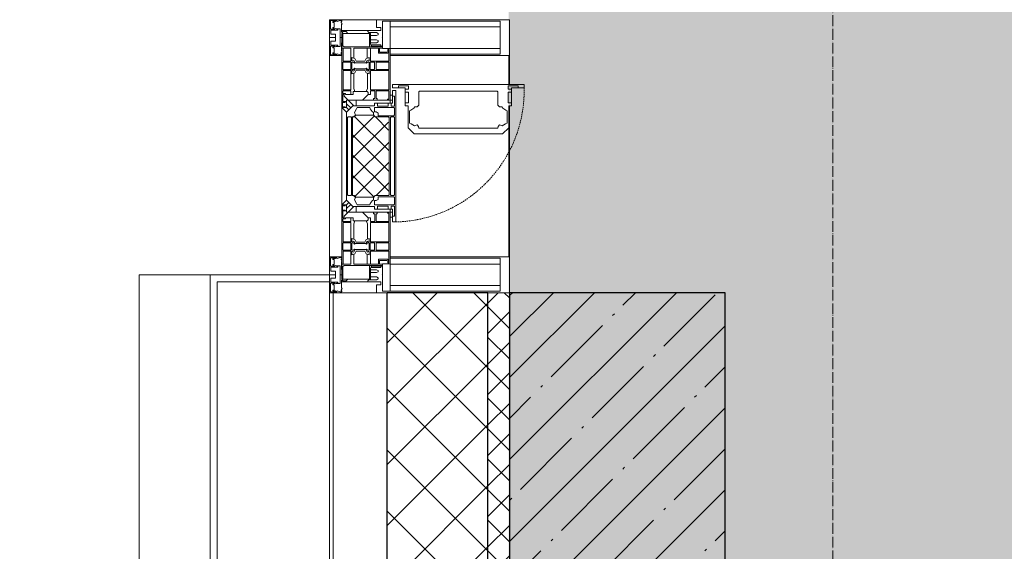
# Model space of a CAD drawing. Header units: millimetres. Extents: x -531352 to 178656, y -69521 to 326874.
# Tile 127 of 256: x -193434 to -192065, y 293927 to 294667. Entities that reach past the tile are written whole.
import ezdxf
from ezdxf import colors
from ezdxf.entities.mleader import LeaderData, LeaderLine
from ezdxf.math import Vec2, Vec3

# ---------------------------------------------------------------- set-up
doc = ezdxf.new("R2010")
doc.units = ezdxf.units.MM
doc.linetypes.add('-D1-02х01', pattern=[3, 2, -1])
doc.linetypes.add('-D1d1-15x02', pattern=[19, 15, -2, 0, -2])
for name, color, linetype, lineweight in [('_0', 7, 'Continuous', 13), ('A-COLS', 7, 'Continuous', 5), ('A-DETL-GENF', 7, 'Continuous', 5), ('A-GLAZ', 7, 'Continuous', 5), ('A-GLAZ-CURT', 8, 'Continuous', 5), ('A-GLAZ-CWMG', 8, 'Continuous', 5), ('A-WALL', 7, 'Continuous', 5), ('A-WALL-FNSH', 8, 'Continuous', 5), ('dim_pot', 183, 'Continuous', 9), ('I-WALL', 7, 'Continuous', 5), ('S-COLS', 7, 'Continuous', 5), ('S-GRID', 7, 'Continuous', 5)]:
    doc.layers.add(name, color=color, linetype=linetype, lineweight=lineweight)
doc.styles.add('In tre', font='isocpeur.ttf', dxfattribs={"width": 0.8, "oblique": 10})

# ---------------------------------------------------------------- blocks, each defined once
blk = doc.blocks.new('Rectangular Mullion - 50Wx250H-V1-50_AS_M_L23')
at = {"layer": 'A-DETL-GENF'}
for p, q in [((-25, 84), (-25, 250)), ((-25, 250), (0, 250)), ((25, 250), (0, 250)), ((25, 65.2), (25, 250)), ((-23, 237.3), (0, 237.3)), ((-23, 237.3), (-23, 84)), ((-14.9, 84), (-14.9, 237.3)), ((23, 237.3), (0, 237.3)), ((14.9, 84), (14.9, 237.3)), ((23, 237.3), (23, 73.6)), ((0, 84), (-15, 84)), ((0, 84), (23, 84)), ((-0.5, 73.6), (-15, 73.6)), ((-10, 71.3), (-12, 71.3)), ((-10, 57.4), (-10, 71.3)), ((0.5, 73.6), (23, 73.6)), ((10, 71.3), (14, 71.3)), ((10, 53), (10, 71.3)), ((14, 71.3), (14, 65.2)), ((-7, 65.2), (-5.9, 67.3)), ((-7, 65.2), (-7, 57)), ((-4.1, 67.3), (-5.9, 67.3)), ((-4.1, 67.3), (-2.9, 65.1)), ((-2.9, 65.1), (-2.9, 57)), ((4.1, 67.3), (2.9, 65.1)), ((2.9, 65.1), (2.9, 57)), ((4.1, 67.3), (5.9, 67.3)), ((7, 65.2), (5.9, 67.3)), ((7, 65.2), (7, 54.7)), ((14, 65.2), (25, 65.2)), ((8.7, 53), (7, 54.7)), ((8.7, 53), (10, 53)), ((10, 53), (10, 17)), ((-23.8, 14.6), (-25, 14.2)), ((-25, 0), (-25, 14.2)), ((-23.8, 17), (-23.8, 14.6)), ((-22.5, 10.6), (-23.8, 14.6)), ((-22.3, 17), (-22.3, 16)), ((-22.3, 16), (-21.3, 16)), ((-19.9, 17), (-21.3, 16)), ((-7.4, 16.6), (-18.4, 16.6)), ((-12.2, 9), (-12.2, 14.8)), ((-12.2, 14.8), (0, 14.8)), ((-2.6, 16.8), (0, 16.8)), ((2.6, 16.8), (0, 16.8)), ((0, 14.8), (0, 16.8)), ((0, 14.8), (0, 16.8)), ((12.2, 14.8), (0, 14.8)), ((8.5, 23), (6, 25.5)), ((6, 18), (7.4, 18)), ((7.4, 18), (7.4, 16.6)), ((7.4, 16.6), (18.4, 16.6)), ((7.5, 18.5), (8.5, 18.5)), ((7.5, 17), (7.5, 18.5)), ((10, 17), (7.5, 17)), ((8.5, 18.5), (8.5, 23)), ((12.2, 9), (12.2, 14.8)), ((18.4, 16.6), (19, 17.6)), ((19, 17.6), (21.3, 16)), ((22.3, 16), (21.3, 16)), ((22.3, 17), (22.3, 16)), ((22.3, 17), (23.8, 17)), ((22.5, 10.6), (23.8, 14.6)), ((23.8, 17), (23.8, 14.6)), ((23.8, 14.6), (25, 14.2)), ((25, 0), (25, 14.2)), ((-22.5, 10.6), (-23.7, 9.9)), ((-23.7, 1.3), (-23.7, 9.9)), ((-23.7, 1.3), (-11.8, 1.3)), ((-23.2, 10.2), (-22.5, 8)), ((-22.5, 8), (-22.5, 4.5)), ((-21.3, 4.5), (-22.5, 4.5)), ((-21.3, 4.5), (-21.3, 6.5)), ((-21.3, 6.5), (-14.2, 6.5)), ((-14.2, 6.5), (-14.2, 4.5)), ((-13.2, 4.5), (-14.2, 4.5)), ((-13.2, 4.5), (-12.2, 7.2)), ((-12.7, 7.6), (-11.3, 11.4)), ((-12.7, 7.6), (-11.8, 6.9)), ((-11.8, 1.3), (-11.8, 6.9)), ((-10.5, 11.2), (-11.3, 11.4)), ((-10.5, 1.5), (-10.5, 11.2)), ((-4.8, 1.5), (-10.5, 1.5)), ((0, 8), (-4.8, 8)), ((-4.8, 1.5), (-4.8, 8)), ((0, 0), (0, 8)), ((0, 8), (4.8, 8)), ((0, 0), (0, 8)), ((4.8, 1.5), (4.8, 8)), ((4.8, 1.5), (10.5, 1.5)), ((10.5, 11.2), (11.3, 11.4)), ((10.5, 1.5), (10.5, 11.2)), ((12.7, 7.6), (11.3, 11.4)), ((12.7, 7.6), (11.8, 6.9)), ((11.8, 1.3), (11.8, 6.9)), ((23.7, 1.3), (11.8, 1.3)), ((13.2, 4.5), (12.2, 7.2)), ((13.2, 4.5), (14.2, 4.5)), ((21.3, 6.5), (14.2, 6.5)), ((14.2, 6.5), (14.2, 4.5)), ((21.3, 4.5), (21.3, 6.5)), ((21.3, 4.5), (22.5, 4.5)), ((22.5, 10.6), (23.7, 9.9)), ((23.2, 10.2), (22.5, 8)), ((22.5, 8), (22.5, 4.5)), ((23.7, 1.3), (23.7, 9.9)), ((-25, 0), (0, 0)), ((25, 0), (0, 0))]:
    blk.add_line(p, q, dxfattribs=at)
for centre, start, end in [((-0.5, 73.1), 360, 90), ((0.5, 73.1), 90, 180)]:
    blk.add_arc(centre, 0.5, start, end, dxfattribs=at)
blk = doc.blocks.new('Rectangular Mullion - R_StandardFrame_50Wx250H-3540733-50_AS_M_L23')
at = {"layer": 'A-GLAZ-CWMG', "lineweight": 9}
for p, q in [((-25, -17), (-25, 0)), ((-25, 0), (25, 0)), ((25, 0), (25, -250)), ((-25, -250), (-25, -84)), ((25, -250), (-25, -250))]:
    blk.add_line(p, q, dxfattribs=at)
blk = doc.blocks.new('A_PAN_Створка - 383мм-V17-50_AS_M_L23')
at = {"layer": 'A-GLAZ-CURT'}
h = blk.add_hatch(dxfattribs=at)
h.set_pattern_fill('FP_19', color=256, style=0, pattern_type=2)
h.set_pattern_definition([(315, (-8590, -750), (14.142136, 14.142136), []), (45, (-8590, -750), (-14.142136, 14.142136), [])])
h.paths.add_polyline_path([(-57.2, -60.8), (-54.6, -63.4), (-53.6, -82.7), (54.6, -81.8), (54.6, -63.4), (57.2, -60.8), (57.2, -36.4), (54.9, -34.1), (54.5, -31.8), (-54.5, -31.8), (-54.9, -34.1), (-57.2, -36.4)])
at = {"layer": 'A-DETL-GENF'}
for p, q in [((-70, -32.1), (-61.4, -23.5)), ((61.4, -23.5), (-61.4, -23.5)), ((-54.9, -25.8), (-53.9, -24.8)), ((-54.9, -29.5), (-54.9, -25.8)), ((-53.9, -24.8), (53.9, -24.8)), ((54.9, -25.8), (53.9, -24.8)), ((54.9, -29.5), (54.9, -25.8)), ((70, -32.1), (61.4, -23.5)), ((-70, -62.5), (-70, -32.1)), ((-67.8, -38.3), (-65.7, -37.4)), ((-67.8, -55.7), (-67.8, -38.3)), ((-65.7, -37.4), (-60.8, -34.7)), ((-60.8, -34.7), (-57.3, -35.9)), ((-55.2, -33.8), (-57.3, -35.9)), ((-54.9, -34.1), (-57.2, -36.4)), ((-57.2, -36.4), (-57.2, -60.8)), ((-55.2, -33.8), (-54.8, -31.5)), ((-53.9, -30.5), (-54.9, -29.5)), ((-54.5, -31.8), (-54.9, -34.1)), ((0, -31.5), (-54.8, -31.5)), ((54.5, -31.8), (-54.5, -31.8)), ((53.9, -30.5), (-53.9, -30.5)), ((0, -31.5), (54.8, -31.5)), ((53.9, -30.5), (54.9, -29.5)), ((54.9, -34.1), (54.5, -31.8)), ((55.2, -33.8), (54.8, -31.5)), ((57.2, -36.4), (54.9, -34.1)), ((55.2, -33.8), (57.3, -35.9)), ((57.2, -60.8), (57.2, -36.4)), ((60.8, -34.7), (57.3, -35.9)), ((65.7, -37.4), (60.8, -34.7)), ((67.8, -38.3), (65.7, -37.4)), ((67.8, -55.7), (67.8, -38.3)), ((70, -62.5), (70, -32.1)), ((-73.9, -62.5), (-70, -62.5)), ((-73.9, -87.5), (-73.9, -62.5)), ((-69.4, -66.5), (-73.9, -66.5)), ((-69.4, -81.5), (-69.4, -66.5)), ((-61.7, -62.5), (-67.9, -62.5)), ((-67.9, -62.5), (-67.9, -89.3)), ((-66, -56.5), (-67.8, -55.7)), ((-66, -56.5), (-62, -59.1)), ((-62, -59.1), (-60.7, -61)), ((-61.7, -64.9), (-61.7, -62.5)), ((-60.1, -67.7), (-61.7, -64.9)), ((-60.7, -61), (-57.4, -61)), ((-56.4, -67.7), (-60.1, -67.7)), ((-57.4, -61), (-54.9, -63.5)), ((-57.2, -60.8), (-54.6, -63.4)), ((-56.4, -89.4), (-56.4, -67.7)), ((-54.9, -63.5), (-54.9, -81.9)), ((-54.6, -63.4), (-54.6, -81.8)), ((54.6, -63.4), (57.2, -60.8)), ((54.6, -81.8), (54.6, -63.4)), ((57.4, -61), (54.9, -63.5)), ((54.9, -63.5), (54.9, -81.9)), ((56.4, -67.7), (60.1, -67.7)), ((56.4, -89.4), (56.4, -67.7)), ((60.7, -61), (57.4, -61)), ((60.1, -67.7), (61.7, -64.9)), ((62, -59.1), (60.7, -61)), ((61.7, -62.5), (67.9, -62.5)), ((61.7, -64.9), (61.7, -62.5)), ((66, -56.5), (62, -59.1)), ((66, -56.5), (67.8, -55.7)), ((67.9, -62.5), (67.9, -89.3)), ((69.4, -66.5), (73.9, -66.5)), ((69.4, -81.5), (69.4, -66.5)), ((73.9, -62.5), (70, -62.5)), ((73.9, -87.5), (73.9, -62.5)), ((-73.9, -81.5), (-69.4, -81.5)), ((-54.9, -81.9), (-53.8, -83)), ((-54.6, -81.8), (-53.6, -82.7)), ((53.6, -82.7), (54.6, -81.8)), ((54.9, -81.9), (53.8, -83)), ((73.9, -81.5), (69.4, -81.5)), ((-91.5, -87.5), (-73.9, -87.5)), ((-91.5, -92), (-91.5, -87.5)), ((-91.5, -92), (91.5, -92)), ((-83.4, -90.3), (-83.4, -87.5)), ((-83.4, -90.3), (-69.4, -90.3)), ((-69.4, -85.5), (-73.9, -85.5)), ((-69.4, -90.3), (-69.4, -85.5)), ((-67.9, -89.3), (-66.9, -90.3)), ((-66.9, -90.3), (-57.4, -90.3)), ((-57.4, -90.3), (-56.4, -89.4)), ((-54.9, -85.6), (-53.9, -84.6)), ((-54.9, -89.3), (-54.9, -85.6)), ((-53.9, -90.3), (-54.9, -89.3)), ((-53.9, -84.6), (53.9, -84.6)), ((53.9, -90.3), (-53.9, -90.3)), ((53.8, -83), (-53.8, -83)), ((-53.6, -82.7), (53.6, -82.7)), ((54.9, -85.6), (53.9, -84.6)), ((53.9, -90.3), (54.9, -89.3)), ((54.9, -89.3), (54.9, -85.6)), ((57.4, -90.3), (56.4, -89.4)), ((66.9, -90.3), (57.4, -90.3)), ((67.9, -89.3), (66.9, -90.3)), ((69.4, -85.5), (73.9, -85.5)), ((69.4, -90.3), (69.4, -85.5)), ((83.4, -90.3), (69.4, -90.3)), ((91.5, -87.5), (73.9, -87.5)), ((83.4, -90.3), (83.4, -87.5)), ((91.5, -92), (91.5, -87.5))]:
    blk.add_line(p, q, dxfattribs=at)
at = {"layer": 'A-DETL-GENF', "color": 9, "true_color": 0xc8c8c8}
for p, q in [((95.1, -87.5), (95.1, -105.1)), ((99.6, -87.5), (95.1, -87.5)), ((97.9, -95.6), (95.1, -95.6)), ((97.9, -95.6), (97.9, -109.6)), ((99.6, -270.5), (99.6, -87.5)), ((39.7, -109), (31.1, -117.6)), ((70.1, -109), (39.7, -109)), ((70.1, -105.1), (70.1, -109)), ((95.1, -105.1), (70.1, -105.1)), ((74.1, -109.6), (74.1, -105.1)), ((89.1, -105.1), (89.1, -109.6)), ((93.1, -109.6), (93.1, -105.1)), ((31.1, -117.6), (31.1, -240.4)), ((41.4, -123.8), (43.5, -121.7)), ((45, -113.3), (42.3, -118.2)), ((42.3, -118.2), (43.5, -121.7)), ((45.9, -111.2), (45, -113.3)), ((63.3, -111.2), (45.9, -111.2)), ((64.1, -113), (63.3, -111.2)), ((64.1, -113), (66.7, -117)), ((66.7, -117), (68.6, -118.3)), ((68.6, -118.3), (68.6, -121.6)), ((68.6, -121.6), (71.1, -124.1)), ((89.1, -109.6), (74.1, -109.6)), ((97.9, -109.6), (93.1, -109.6)), ((41.4, -123.8), (39.1, -124.2)), ((39.1, -179), (39.1, -124.2)), ((71.1, -124.1), (89.5, -124.1)), ((89.5, -124.1), (90.6, -125.2)), ((90.6, -125.2), (90.6, -232.8)), ((39.1, -179), (39.1, -233.8)), ((89.5, -233.9), (90.6, -232.8)), ((39.7, -249), (31.1, -240.4)), ((41.4, -234.2), (39.1, -233.8)), ((41.4, -234.2), (43.5, -236.3)), ((42.3, -239.8), (43.5, -236.3)), ((45, -244.7), (42.3, -239.8)), ((45.9, -246.8), (45, -244.7)), ((64.1, -245), (63.3, -246.8)), ((64.1, -245), (66.7, -241)), ((66.7, -241), (68.6, -239.7)), ((68.6, -236.4), (71.1, -233.9)), ((68.6, -239.7), (68.6, -236.4)), ((71.1, -233.9), (89.5, -233.9)), ((70.1, -249), (39.7, -249)), ((63.3, -246.8), (45.9, -246.8)), ((70.1, -252.9), (70.1, -249)), ((95.1, -252.9), (70.1, -252.9)), ((74.1, -248.4), (74.1, -252.9)), ((89.1, -248.4), (74.1, -248.4)), ((89.1, -252.9), (89.1, -248.4)), ((93.1, -248.4), (93.1, -252.9)), ((97.9, -248.4), (93.1, -248.4)), ((95.1, -270.5), (95.1, -252.9)), ((97.9, -262.4), (97.9, -248.4)), ((97.9, -262.4), (95.1, -262.4)), ((99.6, -270.5), (95.1, -270.5))]:
    blk.add_line(p, q, dxfattribs=at)
at = {"layer": 'A-GLAZ'}
for p, q in [((-67.9, -17), (-171, -17)), ((-171, -17), (-171, -57)), ((-171, -18.5), (-153.5, -18.5)), ((-153.5, -18.5), (-152, -20)), ((-152, -20), (-152, -73.5)), ((-150.5, -17), (-150.5, -29.4)), ((-132.4, -18.6), (-150.5, -18.6)), ((-132.4, -29.4), (-132.4, -18.6)), ((-131, -18.2), (-131, -29.5)), ((-120.8, -18.2), (-131, -18.2)), ((-120.8, -18.2), (-120.8, -29.5)), ((-119.3, -18.6), (-92.5, -18.6)), ((-119.3, -29.4), (-119.3, -18.6)), ((-92.5, -18.6), (-92.5, -29.4)), ((-90.8, -18.5), (-90.8, -29.4)), ((-87.3, -18.5), (-90.8, -18.5)), ((-87.3, -20.4), (-87.3, -18.5)), ((-87.3, -20.4), (-87.3, -21.9)), ((-84.8, -20.4), (-87.3, -20.4)), ((-87.3, -21.9), (-85.9, -21.9)), ((-85.9, -18.2), (-85.9, -20.4)), ((-75.9, -18.2), (-85.9, -18.2)), ((-85.9, -21.9), (-85.9, -29.4)), ((-83.4, -20.4), (-84.8, -20.4)), ((-70, -33.8), (-83.4, -20.4)), ((-78, -84), (-78, -23.5)), ((-78, -23.5), (-67.9, -23.5)), ((-75.9, -21.5), (-75.9, -18.2)), ((-75.9, -21.5), (-75.9, -23.5)), ((-74.9, -21.5), (-75.9, -21.5)), ((-75.9, -23.5), (-73, -23.5)), ((-74.9, -17.9), (-74.9, -21.5)), ((-68.9, -17.9), (-74.9, -17.9)), ((-67.2, -29.3), (-73, -23.5)), ((-61.4, -23.5), (-70, -32.1)), ((-68.9, -21.5), (-68.9, -17.9)), ((-67.9, -21.5), (-68.9, -21.5)), ((67.9, -17), (-67.9, -17)), ((-61.4, -23.5), (-67.9, -17)), ((-67.9, -17), (-67.9, -23.5)), ((-67.9, -17), (67.9, -17)), ((-67.9, -21.5), (-67.9, -23.5)), ((-67.9, -23.5), (-64.6, -26.8)), ((-67.9, -23.5), (-64.6, -26.8)), ((-64.6, -26.8), (-67.2, -29.3)), ((-64.6, -26.8), (-61.4, -23.5)), ((61.4, -23.5), (-61.4, -23.5)), ((67.9, -17), (61.4, -23.5)), ((70, -32.1), (61.4, -23.5)), ((61.4, -23.5), (64.6, -26.8)), ((67.9, -23.5), (64.6, -26.8)), ((64.6, -26.8), (67.9, -23.5)), ((64.6, -26.8), (67.2, -29.3)), ((67.2, -29.3), (73, -23.5)), ((67.9, -23.5), (67.9, -17)), ((171, -17), (67.9, -17)), ((67.9, -21.5), (67.9, -23.5)), ((67.9, -21.5), (68.9, -21.5)), ((67.9, -23.5), (78, -23.5)), ((68.9, -17.9), (74.9, -17.9)), ((68.9, -21.5), (68.9, -17.9)), ((70, -33.8), (83.4, -20.4)), ((75.9, -23.5), (73, -23.5)), ((74.9, -17.9), (74.9, -21.5)), ((74.9, -21.5), (75.9, -21.5)), ((75.9, -18.2), (85.9, -18.2)), ((75.9, -21.5), (75.9, -18.2)), ((75.9, -21.5), (75.9, -23.5)), ((78, -23.5), (78, -84)), ((83.4, -20.4), (84.8, -20.4)), ((84.8, -20.4), (87.3, -20.4)), ((85.9, -18.2), (85.9, -20.4)), ((85.9, -21.9), (85.9, -29.4)), ((87.3, -21.9), (85.9, -21.9)), ((87.3, -18.5), (90.8, -18.5)), ((87.3, -20.4), (87.3, -18.5)), ((87.3, -20.4), (87.3, -21.9)), ((90.8, -18.5), (90.8, -29.4)), ((92.5, -18.6), (92.5, -29.4)), ((119.3, -18.6), (92.5, -18.6)), ((119.3, -29.4), (119.3, -18.6)), ((120.8, -18.2), (120.8, -29.5)), ((120.8, -18.2), (131, -18.2)), ((131, -18.2), (131, -29.5)), ((132.4, -18.6), (150.5, -18.6)), ((132.4, -29.4), (132.4, -18.6)), ((150.5, -17), (150.5, -29.4)), ((153.5, -18.5), (152, -20)), ((152, -20), (152, -73.5)), ((171, -18.5), (153.5, -18.5)), ((171, -57), (171, -17)), ((-150.5, -29.4), (-132.4, -29.4)), ((-150.5, -33.6), (-150.5, -68)), ((-136.3, -33.6), (-150.5, -33.6)), ((-137.2, -31), (-135.8, -35)), ((-132.5, -31), (-137.2, -31)), ((-132.1, -36.8), (-135.8, -35)), ((-132.5, -31.9), (-133.4, -33.7)), ((-133.4, -33.7), (-130.1, -35.3)), ((-132.5, -31.9), (-132.5, -31)), ((-132.1, -49), (-132.1, -36.8)), ((-131, -29.5), (-120.8, -29.5)), ((-131, -30.9), (-131, -33)), ((-120.8, -30.9), (-131, -30.9)), ((-129.4, -34.6), (-131, -33)), ((-130.1, -35.3), (-129.4, -34.6)), ((-130.1, -35.3), (-130.1, -50.4)), ((-122.4, -34.6), (-120.8, -33)), ((-121.7, -35.3), (-122.4, -34.6)), ((-118.4, -33.7), (-121.7, -35.3)), ((-121.7, -35.3), (-121.7, -50.4)), ((-120.8, -30.9), (-120.8, -33)), ((-119.7, -36.8), (-115.9, -35)), ((-119.7, -49), (-119.7, -36.8)), ((-92.5, -29.4), (-119.3, -29.4)), ((-119.3, -31), (-114.6, -31)), ((-119.3, -31.9), (-119.3, -31)), ((-119.3, -31.9), (-118.4, -33.7)), ((-114.6, -31), (-115.9, -35)), ((-94.1, -33.5), (-115.4, -33.5)), ((-89.9, -35.1), (-94.1, -33.5)), ((-90.8, -29.4), (-85.9, -29.4)), ((-89.9, -32.5), (-89.9, -35.1)), ((-85.9, -32.5), (-89.9, -32.5)), ((-89.9, -35.1), (-89.9, -50.9)), ((-85.9, -29.4), (-85.9, -32.5)), ((-78, -36.8), (-70, -36.8)), ((-78, -45.6), (-78, -36.8)), ((-70, -32.1), (-70, -62.5)), ((-70, -36.8), (-70, -33.8)), ((70, -62.5), (70, -32.1)), ((70, -36.8), (70, -33.8)), ((78, -36.8), (70, -36.8)), ((78, -45.6), (78, -36.8)), ((85.9, -29.4), (85.9, -32.5)), ((90.8, -29.4), (85.9, -29.4)), ((85.9, -32.5), (89.9, -32.5)), ((89.9, -32.5), (89.9, -35.1)), ((89.9, -35.1), (94.1, -33.5)), ((89.9, -35.1), (89.9, -50.9)), ((92.5, -29.4), (119.3, -29.4)), ((94.1, -33.5), (115.4, -33.5)), ((114.6, -31), (115.9, -35)), ((119.3, -31), (114.6, -31)), ((119.7, -36.8), (115.9, -35)), ((119.3, -31.9), (118.4, -33.7)), ((118.4, -33.7), (121.7, -35.3)), ((119.3, -31.9), (119.3, -31)), ((119.7, -49), (119.7, -36.8)), ((131, -29.5), (120.8, -29.5)), ((120.8, -30.9), (120.8, -33)), ((120.8, -30.9), (131, -30.9)), ((122.4, -34.6), (120.8, -33)), ((121.7, -35.3), (122.4, -34.6)), ((121.7, -35.3), (121.7, -50.4)), ((129.4, -34.6), (131, -33)), ((130.1, -35.3), (129.4, -34.6)), ((133.4, -33.7), (130.1, -35.3)), ((130.1, -35.3), (130.1, -50.4)), ((131, -30.9), (131, -33)), ((132.1, -36.8), (135.8, -35)), ((132.1, -49), (132.1, -36.8)), ((150.5, -29.4), (132.4, -29.4)), ((132.5, -31), (137.2, -31)), ((132.5, -31.9), (132.5, -31)), ((132.5, -31.9), (133.4, -33.7)), ((137.2, -31), (135.8, -35)), ((136.3, -33.6), (150.5, -33.6)), ((150.5, -33.6), (150.5, -68)), ((-136.4, -52.4), (-150.5, -52.4)), ((-137.2, -54.8), (-135.8, -50.8)), ((-132.5, -54.8), (-137.2, -54.8)), ((-132.1, -49), (-135.8, -50.8)), ((-133.4, -52), (-130.1, -50.4)), ((-132.5, -53.8), (-133.4, -52)), ((-132.5, -53.8), (-132.5, -54.8)), ((-129.4, -51.1), (-131, -52.7)), ((-131, -55.1), (-131, -52.7)), ((-130.1, -50.4), (-129.4, -51.1)), ((-121.7, -50.4), (-122.4, -51.1)), ((-122.4, -51.1), (-120.8, -52.7)), ((-118.4, -52), (-121.7, -50.4)), ((-120.8, -55.1), (-120.8, -52.7)), ((-119.7, -49), (-115.9, -50.8)), ((-119.3, -53.8), (-118.4, -52)), ((-119.3, -53.8), (-119.3, -54.8)), ((-119.3, -54.8), (-114.6, -54.8)), ((-114.6, -54.8), (-115.9, -50.8)), ((-94.1, -52.5), (-115.3, -52.5)), ((-89.9, -50.9), (-94.1, -52.5)), ((-89.9, -52.2), (-89.9, -50.9)), ((-89.9, -52.2), (-88.6, -53.5)), ((-85.9, -53.5), (-88.6, -53.5)), ((-85.9, -53.5), (-78, -45.6)), ((-85.9, -56.6), (-85.9, -53.5)), ((85.9, -53.5), (78, -45.6)), ((85.9, -53.5), (88.6, -53.5)), ((85.9, -56.6), (85.9, -53.5)), ((89.9, -52.2), (88.6, -53.5)), ((89.9, -50.9), (94.1, -52.5)), ((89.9, -52.2), (89.9, -50.9)), ((94.1, -52.5), (115.3, -52.5)), ((114.6, -54.8), (115.9, -50.8)), ((119.3, -54.8), (114.6, -54.8)), ((119.7, -49), (115.9, -50.8)), ((118.4, -52), (121.7, -50.4)), ((119.3, -53.8), (118.4, -52)), ((119.3, -53.8), (119.3, -54.8)), ((122.4, -51.1), (120.8, -52.7)), ((120.8, -55.1), (120.8, -52.7)), ((121.7, -50.4), (122.4, -51.1)), ((130.1, -50.4), (129.4, -51.1)), ((129.4, -51.1), (131, -52.7)), ((133.4, -52), (130.1, -50.4)), ((131, -55.1), (131, -52.7)), ((132.1, -49), (135.8, -50.8)), ((132.5, -53.8), (133.4, -52)), ((132.5, -53.8), (132.5, -54.8)), ((132.5, -54.8), (137.2, -54.8)), ((137.2, -54.8), (135.8, -50.8)), ((136.4, -52.4), (150.5, -52.4)), ((-171, -55.5), (-152, -55.5)), ((-171, -57), (-156, -57)), ((-153, -60), (-153, -73.5)), ((-150.5, -56.6), (-132.4, -56.6)), ((-150.5, -68), (-143.5, -68)), ((-143.5, -68), (-143.5, -81)), ((-132.4, -56.6), (-132.4, -82.5)), ((-120.8, -55.1), (-131, -55.1)), ((-131, -56.5), (-131, -62.6)), ((-131, -56.5), (-120.8, -56.5)), ((-120.8, -62.6), (-131, -62.6)), ((-131, -64.6), (-120.8, -64.6)), ((-131, -82.5), (-131, -64.6)), ((-120.8, -56.5), (-120.8, -62.6)), ((-120.8, -82.5), (-120.8, -64.6)), ((-119.3, -56.6), (-119.3, -82.5)), ((-92.5, -56.6), (-119.3, -56.6)), ((-92.5, -56.6), (-92.5, -82.5)), ((-90.8, -56.6), (-85.9, -56.6)), ((-90.8, -62.7), (-90.8, -56.6)), ((-80.4, -62.7), (-90.8, -62.7)), ((-90.8, -64.6), (-90.8, -82.5)), ((-80.1, -64.6), (-90.8, -64.6)), ((-80.4, -61.1), (-80.4, -62.7)), ((-78, -61.1), (-80.4, -61.1)), ((-80.1, -66.1), (-80.1, -64.6)), ((-78, -66.1), (-80.1, -66.1)), ((-78, -66.1), (-78, -61.1)), ((-70, -62.5), (-73.9, -62.5)), ((-73.9, -62.5), (-73.9, -87.5)), ((73.9, -62.5), (70, -62.5)), ((73.9, -87.5), (73.9, -62.5)), ((78, -61.1), (80.4, -61.1)), ((78, -66.1), (78, -61.1)), ((78, -66.1), (80.1, -66.1)), ((80.1, -64.6), (90.8, -64.6)), ((80.1, -66.1), (80.1, -64.6)), ((80.4, -61.1), (80.4, -62.7)), ((80.4, -62.7), (90.8, -62.7)), ((90.8, -56.6), (85.9, -56.6)), ((90.8, -62.7), (90.8, -56.6)), ((90.8, -64.6), (90.8, -82.5)), ((92.5, -56.6), (119.3, -56.6)), ((92.5, -56.6), (92.5, -82.5)), ((119.3, -56.6), (119.3, -82.5)), ((120.8, -55.1), (131, -55.1)), ((120.8, -56.5), (120.8, -62.6)), ((131, -56.5), (120.8, -56.5)), ((120.8, -62.6), (131, -62.6)), ((120.8, -82.5), (120.8, -64.6)), ((131, -64.6), (120.8, -64.6)), ((131, -56.5), (131, -62.6)), ((131, -82.5), (131, -64.6)), ((150.5, -56.6), (132.4, -56.6)), ((132.4, -56.6), (132.4, -82.5)), ((143.5, -68), (143.5, -81)), ((150.5, -68), (143.5, -68)), ((171, -55.5), (152, -55.5)), ((153, -73.5), (153, -60)), ((156, -57), (171, -57)), ((-153, -73.5), (-150, -73.5)), ((-150.5, -69.5), (-150.5, -73.5)), ((-145, -69.5), (-150.5, -69.5)), ((-150, -73.5), (-150, -84)), ((-148.5, -81), (-148.5, -82.5)), ((-143.5, -81), (-148.5, -81)), ((-145, -69.5), (-145, -79.5)), ((-79.5, -80.6), (-78, -80.6)), ((-79.5, -82.5), (-79.5, -80.6)), ((79.5, -80.6), (78, -80.6)), ((79.5, -82.5), (79.5, -80.6)), ((143.5, -81), (148.5, -81)), ((145, -69.5), (150.5, -69.5)), ((145, -69.5), (145, -79.5)), ((148.5, -81), (148.5, -82.5)), ((150, -84), (150, -73.5)), ((150, -73.5), (153, -73.5)), ((150.5, -69.5), (150.5, -73.5)), ((-150, -84), (-78, -84)), ((-148.5, -82.5), (-132.4, -82.5)), ((-131, -82.5), (-120.8, -82.5)), ((-119.3, -82.5), (-92.5, -82.5)), ((-73.9, -87.5), (-91.5, -87.5)), ((-91.5, -87.5), (-91.5, -92)), ((-91.5, -92), (91.5, -92)), ((-90.8, -82.5), (-79.5, -82.5)), ((-78, -84), (-85, -84)), ((-85, -84), (-85, -87.5)), ((-85, -87.5), (-78, -87.5)), ((-78, -87.5), (-78, -84)), ((-78, -84), (-73.9, -84)), ((73.9, -84), (78, -84)), ((91.5, -87.5), (73.9, -87.5)), ((78, -87.5), (78, -84)), ((78, -84), (85, -84)), ((78, -84), (150, -84)), ((85, -87.5), (78, -87.5)), ((90.8, -82.5), (79.5, -82.5)), ((85, -84), (85, -87.5)), ((91.5, -92), (91.5, -87.5)), ((119.3, -82.5), (92.5, -82.5)), ((131, -82.5), (120.8, -82.5)), ((148.5, -82.5), (132.4, -82.5))]:
    blk.add_line(p, q, dxfattribs=at)
for centre, start, end in [((-156, -60), 0, 90), ((156, -60), 90, 180)]:
    blk.add_arc(centre, 3, start, end, dxfattribs=at)
at = {"layer": 'A-GLAZ', "linetype": '-D1-02х01'}
blk.add_arc((91.4, -87.5), 183, 181.4091, 271.1445, dxfattribs=at)
blk = doc.blocks.new('Rectangular Mullion - 50Wx250H-V4-50_AS_M_L23')
at = {"layer": 'A-DETL-GENF'}
for p, q in [((-25, 65.2), (-25, 250)), ((-25, 250), (0, 250)), ((25, 250), (0, 250)), ((25, 84), (25, 250)), ((-23, 237.3), (0, 237.3)), ((-23, 237.3), (-23, 73.6)), ((-14.9, 84), (-14.9, 237.3)), ((23, 237.3), (0, 237.3)), ((14.9, 84), (14.9, 237.3)), ((23, 237.3), (23, 84)), ((0, 84), (-23, 84)), ((0, 84), (15, 84)), ((-0.5, 73.6), (-23, 73.6)), ((-14, 71.3), (-14, 65.2)), ((-10, 71.3), (-14, 71.3)), ((-10, 53), (-10, 71.3)), ((0.5, 73.6), (15, 73.6)), ((10, 71.3), (12, 71.3)), ((10, 57.4), (10, 71.3)), ((-14, 65.2), (-25, 65.2)), ((-7, 65.2), (-5.9, 67.3)), ((-7, 65.2), (-7, 54.7)), ((-4.1, 67.3), (-5.9, 67.3)), ((-4.1, 67.3), (-2.9, 65.1)), ((-2.9, 65.1), (-2.9, 57)), ((4.1, 67.3), (2.9, 65.1)), ((2.9, 65.1), (2.9, 57)), ((4.1, 67.3), (5.9, 67.3)), ((7, 65.2), (5.9, 67.3)), ((7, 65.2), (7, 57)), ((-8.7, 53), (-10, 53)), ((-10, 53), (-10, 17)), ((-8.7, 53), (-7, 54.7)), ((-23.8, 14.6), (-25, 14.2)), ((-25, 0), (-25, 14.2)), ((-22.3, 17), (-23.8, 17)), ((-23.8, 17), (-23.8, 14.6)), ((-22.5, 10.6), (-23.8, 14.6)), ((-22.3, 17), (-22.3, 16)), ((-22.3, 16), (-21.3, 16)), ((-19, 17.6), (-21.3, 16)), ((-18.4, 16.6), (-19, 17.6)), ((-7.4, 16.6), (-18.4, 16.6)), ((-12.2, 9), (-12.2, 14.8)), ((-12.2, 14.8), (0, 14.8)), ((-10, 17), (-7.5, 17)), ((-8.5, 23), (-6, 25.5)), ((-8.5, 18.5), (-8.5, 23)), ((-7.5, 18.5), (-8.5, 18.5)), ((-7.5, 17), (-7.5, 18.5)), ((-7.4, 18), (-7.4, 16.6)), ((-6, 18), (-7.4, 18)), ((-2.6, 16.8), (0, 16.8)), ((2.6, 16.8), (0, 16.8)), ((0, 14.8), (0, 16.8)), ((0, 14.8), (0, 16.8)), ((12.2, 14.8), (0, 14.8)), ((7.4, 16.6), (18.4, 16.6)), ((12.2, 9), (12.2, 14.8)), ((19.9, 17), (21.3, 16)), ((22.3, 16), (21.3, 16)), ((22.3, 17), (22.3, 16)), ((22.5, 10.6), (23.8, 14.6)), ((23.8, 17), (23.8, 14.6)), ((23.8, 14.6), (25, 14.2)), ((25, 0), (25, 14.2)), ((-22.5, 10.6), (-23.7, 9.9)), ((-23.7, 1.3), (-23.7, 9.9)), ((-23.7, 1.3), (-11.8, 1.3)), ((-23.2, 10.2), (-22.5, 8)), ((-22.5, 8), (-22.5, 4.5)), ((-21.3, 4.5), (-22.5, 4.5)), ((-21.3, 4.5), (-21.3, 6.5)), ((-21.3, 6.5), (-14.2, 6.5)), ((-14.2, 6.5), (-14.2, 4.5)), ((-13.2, 4.5), (-14.2, 4.5)), ((-13.2, 4.5), (-12.2, 7.2)), ((-12.7, 7.6), (-11.3, 11.4)), ((-12.7, 7.6), (-11.8, 6.9)), ((-11.8, 1.3), (-11.8, 6.9)), ((-10.5, 11.2), (-11.3, 11.4)), ((-10.5, 1.5), (-10.5, 11.2)), ((-4.8, 1.5), (-10.5, 1.5)), ((0, 8), (-4.8, 8)), ((-4.8, 1.5), (-4.8, 8)), ((0, 0), (0, 8)), ((0, 8), (4.8, 8)), ((0, 0), (0, 8)), ((4.8, 1.5), (4.8, 8)), ((4.8, 1.5), (10.5, 1.5)), ((10.5, 11.2), (11.3, 11.4)), ((10.5, 1.5), (10.5, 11.2)), ((12.7, 7.6), (11.3, 11.4)), ((12.7, 7.6), (11.8, 6.9)), ((11.8, 1.3), (11.8, 6.9)), ((23.7, 1.3), (11.8, 1.3)), ((13.2, 4.5), (12.2, 7.2)), ((13.2, 4.5), (14.2, 4.5)), ((21.3, 6.5), (14.2, 6.5)), ((14.2, 6.5), (14.2, 4.5)), ((21.3, 4.5), (21.3, 6.5)), ((21.3, 4.5), (22.5, 4.5)), ((22.5, 10.6), (23.7, 9.9)), ((23.2, 10.2), (22.5, 8)), ((22.5, 8), (22.5, 4.5)), ((23.7, 1.3), (23.7, 9.9)), ((-25, 0), (0, 0)), ((25, 0), (0, 0))]:
    blk.add_line(p, q, dxfattribs=at)
for centre, start, end in [((-0.5, 73.1), 360, 90), ((0.5, 73.1), 90, 180)]:
    blk.add_arc(centre, 0.5, start, end, dxfattribs=at)
blk = doc.blocks.new('Rectangular Mullion - R_StandardFrame_50Wx250H-V5-50_AS_M_L23')
at = {"layer": 'A-GLAZ-CWMG', "lineweight": 9}
for p, q in [((-25, -250), (-25, 0)), ((-25, 0), (25, 0)), ((25, 0), (25, -17)), ((25, -84), (25, -250)), ((25, -250), (-25, -250))]:
    blk.add_line(p, q, dxfattribs=at)
blk = doc.blocks.new('Rectangular Mullion - R_StandardFrame_50Wx250H-V18-50_AS_M_L23')
at = {"layer": 'A-GLAZ-CWMG'}
for p, q in [((-750, 8730), (-750, 8450)), ((-500, 8730), (-500, 8689.6)), ((-500, 8660.1), (-500, 8450))]:
    blk.add_line(p, q, dxfattribs=at)
blk = doc.blocks.new('RST_AR_KMN_R22_B3_FCD_rvt-1-50_AS_M_L23')
at = {"layer": 'A-WALL'}
h = blk.add_hatch(dxfattribs=at)
h.set_pattern_fill('FP_7', color=256, style=0, pattern_type=2)
h.set_pattern_definition([(45, (0, 0), (-42.4264, 42.4264), []), (135, (0, 0), (-42.4264, -42.4264), [])])
h.paths.add_polyline_path([(-670, 7350), (-530, 7350), (-530, 8400), (-670, 8400), (-670, 7980.9)])
h = blk.add_hatch(dxfattribs=at)
h.set_pattern_fill('FP_6', color=256, style=0, pattern_type=2)
h.set_pattern_definition([(45, (0, 0), (-21.2132, 21.2132), []), (135, (0, 0), (-21.2132, -21.2132), [])])
h.paths.add_polyline_path([(-500, 7350), (-500, 8400), (-530, 8400), (-530, 7350)])
at = {"layer": 'A-COLS'}
for q in [(-916.3, 8425), (-1014.9, 7325)]:
    blk.add_line((-1014.9, 8425), q, dxfattribs=at)
at = {"layer": 'A-COLS', "lineweight": 18}
for p, q in [((-750, 8425), (-916.3, 8425)), ((-916.3, 8425), (-916.3, 7325)), ((-750, 8415), (-750, 8425)), ((-906.3, 7335), (-906.3, 8415)), ((-906.3, 8415), (-750, 8415))]:
    blk.add_line(p, q, dxfattribs=at)
at = {"layer": 'A-WALL'}
for p, q in [((-670, 8400), (-745, 8400)), ((-745, 7350), (-745, 8400)), ((-500, 8400), (-530, 8400)), ((-500, 7350), (-500, 8400))]:
    blk.add_line(p, q, dxfattribs=at)
at = {"layer": 'A-WALL', "lineweight": 25}
for p, q in [((-530, 8400), (-670, 8400)), ((-670, 7350), (-670, 8400)), ((-530, 7350), (-530, 8400))]:
    blk.add_line(p, q, dxfattribs=at)
at = {"layer": 'A-WALL-FNSH'}
for p, q in [((-750, 8400), (-750, 7350)), ((-745, 8400), (-750, 8400))]:
    blk.add_line(p, q, dxfattribs=at)
at = {"layer": 'A-GLAZ-CURT', "lineweight": 5, "rotation": 89.99999999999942}
blk.add_blockref('A_PAN_Створка - 383мм-V17-50_AS_M_L23', (-750, 8590), dxfattribs=at)
at = {"layer": 'A-GLAZ-CWMG', "lineweight": 5, "rotation": 269.9999999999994}
for name, p in [('Rectangular Mullion - 50Wx250H-V4-50_AS_M_L23', (-750, 8755)), ('Rectangular Mullion - 50Wx250H-V1-50_AS_M_L23', (-750, 8425))]:
    blk.add_blockref(name, p, dxfattribs=at)
at = {"layer": 'A-GLAZ-CWMG', "lineweight": 5, "extrusion": (0, 0, -1), "rotation": 270.0000000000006}
for name, p in [('Rectangular Mullion - R_StandardFrame_50Wx250H-V5-50_AS_M_L23', (750, 8755)), ('Rectangular Mullion - R_StandardFrame_50Wx250H-3540733-50_AS_M_L23', (750, 8425))]:
    blk.add_blockref(name, p, dxfattribs=at)
at = {"layer": 'A-GLAZ-CWMG', "lineweight": 5}
blk.add_blockref('Rectangular Mullion - R_StandardFrame_50Wx250H-V18-50_AS_M_L23', (0, 0), dxfattribs=at)

msp = doc.modelspace()

# ---------------------------------------------------------------- hatches: boundary and pattern name
at = {"layer": '_0', "transparency": 33554534}
h = msp.add_hatch(color=252, dxfattribs=at)
h.dxf.hatch_style = 1
h.paths.add_polyline_path([(-154802.1, 285385.8), (-192753.7, 285385.8), (-192753.7, 315337.4), (-154802.1, 315337.4)])
h.paths.add_polyline_path([(-161802.9, 295886.6), (-161802.9, 295486.6), (-161302.9, 295486.6), (-161302.9, 292636.6), (-163402.9, 292636.6), (-163402.9, 293836.6), (-183902.9, 293836.6), (-183902.9, 292636.6), (-186502.9, 292636.6), (-186502.9, 295036.6), (-186002.9, 295036.6), (-186002.9, 295886.6), (-183902.9, 295886.6), (-183902.9, 299936.6), (-179002.9, 299936.6), (-179002.9, 298436.6), (-177402.9, 298436.6), (-177402.9, 304836.6), (-185752.9, 304836.6), (-185752.9, 306636.6), (-185753.5, 306636.6), (-185753.5, 306836.6), (-183902.9, 306836.6), (-183902.9, 306886.6), (-163952.9, 306886.6), (-163952.9, 308636.6), (-160672.9, 308636.6), (-160672.9, 306636.6), (-161752.9, 306636.6), (-161752.9, 304836.6), (-169802.9, 304836.6), (-169802.9, 295886.6)], flags=16)
at = {"layer": 'S-COLS'}
h = msp.add_hatch(dxfattribs=at)
h.set_pattern_fill('FP_1', color=256, style=0, pattern_type=2)
h.set_pattern_definition([(45, (-192252.935, 285886.614), (-57.0246, 57.0246), []), (45, (-192195.91, 285886.614), (-57.0246, 57.0246), [100.806, -20.161, 3.353, -16.808])])
h.paths.add_polyline_path([(-192752.9, 293186.6), (-192452.9, 293186.6), (-192452.9, 294286.6), (-192752.9, 294286.6), (-192752.9, 293867.5)])

# ---------------------------------------------------------------- linework, layer by layer
at = {"layer": 'I-WALL'}
for p, q in [((-192753.7, 294576.2), (-192753.7, 294616.6)), ((-192752.9, 294616.6), (-192752.9, 294576.2)), ((-192753.7, 294336.6), (-192753.7, 294546.7)), ((-192752.9, 294546.7), (-192752.9, 294336.6))]:
    msp.add_line(p, q, dxfattribs=at)
at = {"layer": 'S-COLS', "lineweight": 25}
for p, q in [((-192752.9, 294286.6), (-192752.9, 293186.6)), ((-192452.9, 294286.6), (-192752.9, 294286.6)), ((-192452.9, 293636.6), (-192452.9, 294286.6))]:
    msp.add_line(p, q, dxfattribs=at)
at = {"layer": 'S-GRID', "linetype": '-D1d1-15x02'}
msp.add_line((-192302.9, 283140.5), (-192302.9, 316532), dxfattribs=at)

# ---------------------------------------------------------------- block references
at = {"lineweight": 5}
msp.add_blockref('RST_AR_KMN_R22_B3_FCD_rvt-1-50_AS_M_L23', (-192252.9, 285886.6), dxfattribs=at)

# ---------------------------------------------------------------- next in the draw order: leaders
at = {"layer": 'dim_pot', "color": 0, "linetype": 'ByBlock'}
ml = msp.add_multileader_mtext('Standard', dxfattribs=at)
ml.set_content('Подвесной потолок ГКЛ', style='In tre')
ml.set_leader_properties()
ml.build(insert=Vec2(0, 0))
ml.multileader.update_dxf_attribs({"text_left_attachment_type": 6, "text_right_attachment_type": 6, "dogleg_length": 1, "arrow_head_size": 0, "scale": 50})
ctx = ml.context
ctx.base_point, ctx.scale, ctx.char_height, ctx.arrow_head_size, ctx.landing_gap_size, ctx.plane_origin = Vec3(-108245.6, 292512.3), 50, 200, 0, 4.5, Vec3(-117184.3, 297352.2)
ctx.left_attachment, ctx.right_attachment, ctx.text_align_type = 6, 6, 2
notes = []
notes.append((ctx, [(0, (1, 1, 0), (-108295.6, 292512.3), (1, 0), 50, [(1, [(-109124.6, 296149.9)], 0, [])])]))
ctx.mtext.insert, ctx.mtext.width, ctx.mtext.defined_height, ctx.mtext.alignment, ctx.mtext.flow_direction = Vec3(-105853.8, 292752.3), 2609.327, 696.6, 3, 5
ctx.mtext.has_bg_fill, ctx.mtext.bg_color, ctx.mtext.bg_scale_factor, ctx.mtext.bg_transparency, ctx.mtext.use_window_bg_color = 1, -1027028792, 1.5, 0, 1
for ctx, leaders in notes:
    for number, flags, end, landing, length, lines in leaders:
        leader = LeaderData()
        leader.index, (leader.has_last_leader_line, leader.has_dogleg_vector, leader.attachment_direction) = number, flags
        leader.last_leader_point, leader.dogleg_vector, leader.dogleg_length = Vec3(end), Vec3(landing), length
        for number, points, colour, breaks in lines:
            line = LeaderLine()
            line.index, line.vertices, line.color, line.breaks = number, Vec3.list(points), colors.encode_raw_color(colour), breaks
            leader.lines.append(line)
        ctx.leaders.append(leader)

# ---------------------------------------------------------------- next in the draw order: leaders
ml = msp.add_multileader_mtext('Standard', dxfattribs=at)
ml.set_content('Лючок 500х500 для обслуживания модулей управления клапанами, расположение уточнить по месту', style='In tre')
ml.set_leader_properties()
ml.build(insert=Vec2(0, 0))
ml.multileader.update_dxf_attribs({"text_left_attachment_type": 6, "text_right_attachment_type": 6, "dogleg_length": 1, "arrow_head_size": 0, "scale": 50})
ctx = ml.context
ctx.base_point, ctx.scale, ctx.char_height, ctx.arrow_head_size, ctx.landing_gap_size, ctx.plane_origin = Vec3(-114693.5, 292231.1), 50, 200, 0, 4.5, Vec3(-111328.5, 297348.5)
ctx.left_attachment, ctx.right_attachment, ctx.text_align_type = 6, 6, 2
notes = []
notes.append((ctx, [(1, (1, 1, 0), (-111116.8, 292231.1), (-1, 0), 50, [(1, [(-110235.4, 296136.6)], 0, [])])]))
ctx.mtext.insert, ctx.mtext.width, ctx.mtext.defined_height, ctx.mtext.alignment, ctx.mtext.flow_direction = Vec3(-111171.3, 292491.1), 3637.528, 407.5, 3, 5
ctx.mtext.has_bg_fill, ctx.mtext.bg_color, ctx.mtext.bg_scale_factor, ctx.mtext.bg_transparency, ctx.mtext.use_window_bg_color = 1, -1027028792, 1.5, 0, 1
for ctx, leaders in notes:
    for number, flags, end, landing, length, lines in leaders:
        leader = LeaderData()
        leader.index, (leader.has_last_leader_line, leader.has_dogleg_vector, leader.attachment_direction) = number, flags
        leader.last_leader_point, leader.dogleg_vector, leader.dogleg_length = Vec3(end), Vec3(landing), length
        for number, points, colour, breaks in lines:
            line = LeaderLine()
            line.index, line.vertices, line.color, line.breaks = number, Vec3.list(points), colors.encode_raw_color(colour), breaks
            leader.lines.append(line)
        ctx.leaders.append(leader)

# ---------------------------------------------------------------- next in the draw order: leaders
ml = msp.add_multileader_mtext('Standard', dxfattribs=at)
ml.set_content('Подвесной потолок ГКЛ', style='In tre')
ml.set_leader_properties()
ml.build(insert=Vec2(0, 0))
ml.multileader.update_dxf_attribs({"text_left_attachment_type": 6, "text_right_attachment_type": 6, "dogleg_length": 1, "arrow_head_size": 0, "scale": 50})
ctx = ml.context
ctx.base_point, ctx.scale, ctx.char_height, ctx.arrow_head_size, ctx.landing_gap_size, ctx.plane_origin = Vec3(-172363.3, 292512.3), 50, 200, 0, 4.5, Vec3(-181302, 297352.2)
ctx.left_attachment, ctx.right_attachment, ctx.text_align_type = 6, 6, 2
notes = []
notes.append((ctx, [(0, (1, 1, 0), (-172413.3, 292512.3), (1, 0), 50, [(1, [(-173242.3, 296149.9)], 0, [])])]))
ctx.mtext.insert, ctx.mtext.width, ctx.mtext.defined_height, ctx.mtext.alignment, ctx.mtext.flow_direction = Vec3(-169971.5, 292752.3), 2609.327, 696.6, 3, 5
ctx.mtext.has_bg_fill, ctx.mtext.bg_color, ctx.mtext.bg_scale_factor, ctx.mtext.bg_transparency, ctx.mtext.use_window_bg_color = 1, -1027028792, 1.5, 0, 1
for ctx, leaders in notes:
    for number, flags, end, landing, length, lines in leaders:
        leader = LeaderData()
        leader.index, (leader.has_last_leader_line, leader.has_dogleg_vector, leader.attachment_direction) = number, flags
        leader.last_leader_point, leader.dogleg_vector, leader.dogleg_length = Vec3(end), Vec3(landing), length
        for number, points, colour, breaks in lines:
            line = LeaderLine()
            line.index, line.vertices, line.color, line.breaks = number, Vec3.list(points), colors.encode_raw_color(colour), breaks
            leader.lines.append(line)
        ctx.leaders.append(leader)

# ---------------------------------------------------------------- next in the draw order: leaders
ml = msp.add_multileader_mtext('Standard', dxfattribs=at)
ml.set_content('Лючок 500х500 для обслуживания модулей управления клапанами, расположение уточнить по месту', style='In tre')
ml.set_leader_properties()
ml.build(insert=Vec2(0, 0))
ml.multileader.update_dxf_attribs({"text_left_attachment_type": 6, "text_right_attachment_type": 6, "dogleg_length": 1, "arrow_head_size": 0, "scale": 50})
ctx = ml.context
ctx.base_point, ctx.scale, ctx.char_height, ctx.arrow_head_size, ctx.landing_gap_size, ctx.plane_origin = Vec3(-178811.2, 292231.1), 50, 200, 0, 4.5, Vec3(-175446.2, 297348.5)
ctx.left_attachment, ctx.right_attachment, ctx.text_align_type = 6, 6, 2
notes = []
notes.append((ctx, [(1, (1, 1, 0), (-175234.5, 292231.1), (-1, 0), 50, [(1, [(-174353.1, 296136.6)], 0, [])])]))
ctx.mtext.insert, ctx.mtext.width, ctx.mtext.defined_height, ctx.mtext.alignment, ctx.mtext.flow_direction = Vec3(-175289, 292491.1), 3637.528, 407.5, 3, 5
ctx.mtext.has_bg_fill, ctx.mtext.bg_color, ctx.mtext.bg_scale_factor, ctx.mtext.bg_transparency, ctx.mtext.use_window_bg_color = 1, -1027028792, 1.5, 0, 1
for ctx, leaders in notes:
    for number, flags, end, landing, length, lines in leaders:
        leader = LeaderData()
        leader.index, (leader.has_last_leader_line, leader.has_dogleg_vector, leader.attachment_direction) = number, flags
        leader.last_leader_point, leader.dogleg_vector, leader.dogleg_length = Vec3(end), Vec3(landing), length
        for number, points, colour, breaks in lines:
            line = LeaderLine()
            line.index, line.vertices, line.color, line.breaks = number, Vec3.list(points), colors.encode_raw_color(colour), breaks
            leader.lines.append(line)
        ctx.leaders.append(leader)

doc.saveas('drawing.dxf')
